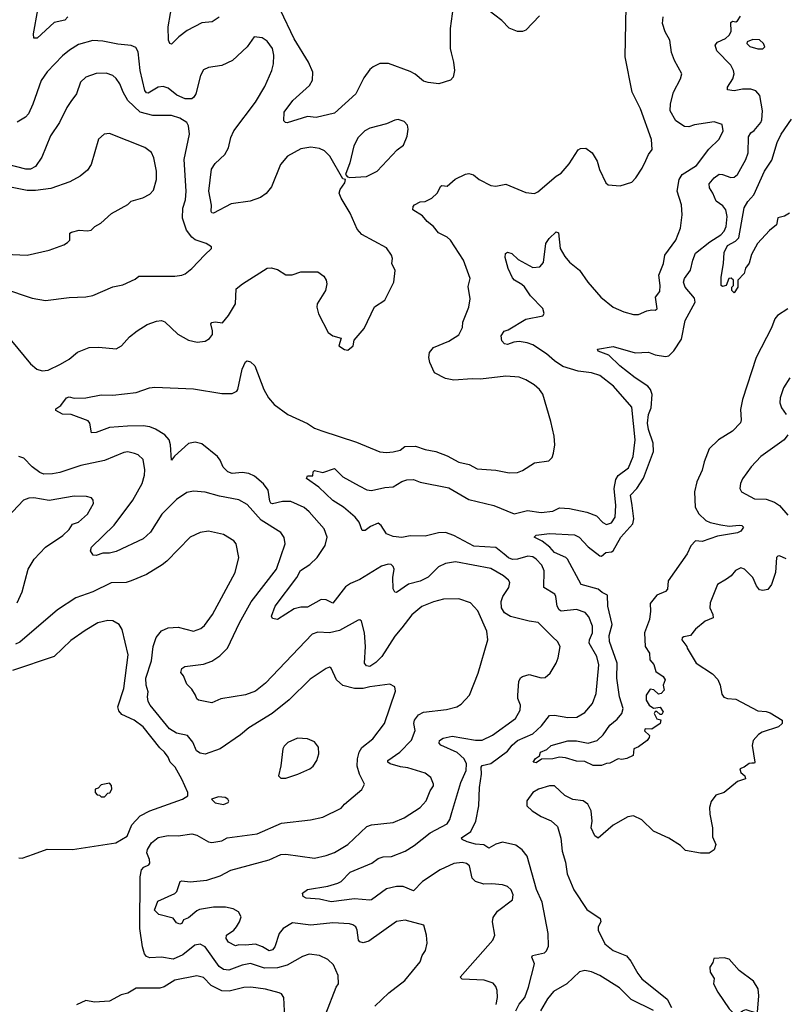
# Model space of a CAD drawing. Extents: x 1771496 to 1971148, y 471553 to 643630.
# Tile 179 of 256: x 1804840 to 1809399, y 566064 to 571927. Entities that reach past the tile are written whole.
import ezdxf

# ---------------------------------------------------------------- set-up
doc = ezdxf.new("R2010")
doc.units = 0

msp = doc.modelspace()

# ---------------------------------------------------------------- linework, layer by layer
at = {"layer": '0CON10XD'}
for points in [[(1806028.5, 571941.5), (1805986.6, 571913.4), (1805925, 571909.2), (1805838.1, 571861.9), (1805788.1, 571825), (1805745, 571782), (1805734.4, 571784.4), (1805726.7, 571805), (1805725.5, 571885), (1805752.5, 572045)], [(1807420.6, 572005), (1807402.9, 571875), (1807403.5, 571755), (1807408.9, 571728.9), (1807424.3, 571675), (1807428.6, 571625), (1807422, 571585), (1807405, 571566.2), (1807336.1, 571546.1), (1807272.1, 571552.1), (1807245, 571562), (1807195, 571603.1), (1807165, 571619.4), (1807036.2, 571666.2), (1806985, 571666.9), (1806945, 571647.1), (1806925, 571630), (1806888.9, 571581.1), (1806841.4, 571485), (1806715, 571370), (1806605, 571345.5), (1806555, 571351.4), (1806433.6, 571313.6), (1806423.9, 571313.9), (1806413.3, 571325), (1806415, 571376.7), (1806467.5, 571445), (1806565.4, 571534.6), (1806583.4, 571566.6), (1806586.9, 571615), (1806560.6, 571675), (1806475, 571812.9), (1806394, 571984)], [(1807238.3, 570758.3), (1807181.2, 570795), (1807182.5, 570815), (1807192, 570825), (1807225, 570842.5), (1807255, 570844), (1807295, 570864), (1807326.9, 570895), (1807348, 570935), (1807355, 570940), (1807385, 570936), (1807433.1, 570976.9), (1807495, 571008.1), (1807515, 571010.8), (1807543, 571003), (1807576.7, 570975), (1807645, 570940), (1807675, 570936.7), (1807735, 570947.1), (1807855, 570897.5), (1807905, 570892.5), (1807925, 570902), (1808034.4, 570995.6), (1808065, 571013.8), (1808111.7, 571068.3), (1808165, 571151.2), (1808179.5, 571160.5), (1808212.3, 571162.3), (1808248.8, 571135), (1808278.8, 571085), (1808293.8, 571035), (1808330, 570955), (1808345, 570943.3), (1808415, 570937.5), (1808485, 570960), (1808508.8, 570985), (1808547, 571043), (1808568.3, 571088.3), (1808583.8, 571125), (1808606, 571155), (1808602.7, 571212.7), (1808536.6, 571396.6), (1808488, 571495), (1808445.8, 571705), (1808452.5, 572005)], [(1805126.4, 571943.6), (1805110, 571925), (1805045, 571910), (1804945, 571816.2), (1804925, 571817.5), (1804922.5, 571842.5), (1804947.8, 571985)], [(1807935, 571950), (1807854.8, 571865.2), (1807835, 571856.4), (1807805, 571857.3), (1807755, 571877.6), (1807711.4, 571921.4), (1807628.2, 571985)], [(1807749.8, 570080.2), (1807855, 570144.5), (1807955, 570163.3), (1807962.5, 570177.5), (1807955, 570206.7), (1807882.3, 570282.3), (1807846.2, 570336.2), (1807830.9, 570350.9), (1807786, 570375), (1807775, 570390), (1807748.6, 570445), (1807731.7, 570511.7), (1807733.3, 570535), (1807745, 570543.3), (1807770, 570535), (1807809.1, 570499.1), (1807895, 570451.4), (1807937.5, 570455), (1807959.7, 570480.3), (1807974.3, 570595), (1807994, 570625), (1808035, 570663.8), (1808048.8, 570658.8), (1808059.2, 570565), (1808087, 570517), (1808113.9, 570483.9), (1808174.2, 570435), (1808222.5, 570365), (1808300, 570275), (1808375, 570216), (1808437.7, 570187.7), (1808495, 570171.2), (1808525, 570171.2), (1808575, 570192.5), (1808605, 570200), (1808625, 570198), (1808635.5, 570204.5), (1808626.2, 570275), (1808651.7, 570308.3), (1808654.4, 570345), (1808647.1, 570405), (1808673.1, 570475), (1808681.5, 570525), (1808748.1, 570615), (1808776, 570685), (1808784.2, 570765.8), (1808781.1, 570825), (1808755.3, 570905.3), (1808766.8, 570975), (1808785.6, 571004.4), (1808870.6, 571059.4), (1808944.3, 571155.7), (1809005.6, 571215), (1809030, 571265), (1809022.9, 571302.9), (1808975, 571318.6), (1808859.1, 571300.9), (1808825, 571288.2), (1808798.5, 571291.5), (1808746.7, 571325), (1808714.4, 571385), (1808715.6, 571425.6), (1808733.1, 571495), (1808774.5, 571575), (1808782.5, 571605), (1808738.9, 571685), (1808721.2, 571731.2), (1808711.1, 571805), (1808684.1, 571854.1), (1808667.9, 571905), (1808672.5, 571945)], [(1809414.2, 570205), (1809353.6, 570166.4), (1809336, 570145), (1809317.2, 570092.8), (1809225.8, 569915.8), (1809144.6, 569665), (1809133.3, 569605), (1809137.1, 569545), (1809133, 569527), (1809085, 569476.2), (1809001.2, 569425), (1808945, 569371.2), (1808915.5, 569295), (1808904.5, 569245), (1808872.5, 569175), (1808859.5, 569115), (1808863.5, 569025), (1808884.7, 568984.7), (1808925.6, 568945), (1808952.2, 568932.2), (1809015, 568918), (1809065, 568910), (1809125, 568917.8), (1809140, 568915), (1809150, 568905), (1809135, 568882), (1809115, 568870.6), (1808995, 568851.8), (1808905, 568820), (1808865, 568823.3), (1808835.9, 568794.1), (1808814.4, 568745.6), (1808701.4, 568585), (1808698.8, 568535), (1808685, 568522), (1808635, 568500), (1808595, 568450), (1808596.7, 568405), (1808590, 568355), (1808561.1, 568275), (1808564.5, 568195), (1808591.2, 568155), (1808593.4, 568115), (1808617.3, 568087.3), (1808628, 568045), (1808672, 568015), (1808683.8, 567995), (1808672.5, 567965), (1808678.8, 567935), (1808660, 567915), (1808645, 567911.4), (1808615.6, 567935.6), (1808595, 567940.8), (1808570, 567905), (1808571.4, 567875), (1808589.2, 567845), (1808615, 567827.5), (1808653.9, 567833.9), (1808672.5, 567805), (1808665, 567790), (1808655, 567790), (1808635, 567806.7), (1808625, 567806.7), (1808618.8, 567795), (1808634.3, 567764.3), (1808657.5, 567757.5), (1808653.8, 567735), (1808605, 567701.2), (1808564, 567705), (1808561.4, 567691.4), (1808590, 567665), (1808588.3, 567651.7), (1808577.5, 567635), (1808525, 567596), (1808497.5, 567585), (1808492.5, 567545), (1808455, 567528), (1808425, 567520.8), (1808403.9, 567526.1), (1808355, 567498.8), (1808335, 567498), (1808305, 567486), (1808255, 567485.8), (1808205, 567509.2), (1808155, 567512), (1808090.6, 567530.6), (1808055, 567534.5), (1808015.3, 567524.7), (1807946.9, 567523.1), (1807915, 567501.4), (1807897.5, 567505), (1807912.3, 567527.7), (1807935, 567542.5), (1807942, 567565), (1807979.7, 567580.3), (1808005.8, 567605.8), (1808105, 567633.5), (1808155, 567633.3), (1808225, 567619.2), (1808278.8, 567635), (1808315, 567667.5), (1808354.2, 567725), (1808398.7, 567761.3), (1808425.6, 567795), (1808433.1, 567825), (1808412, 567895), (1808396.7, 568005), (1808398.4, 568095), (1808352.4, 568225), (1808351, 568259), (1808367.7, 568325), (1808342.1, 568435), (1808340.5, 568500.5), (1808308.8, 568515), (1808285.4, 568535.4), (1808184, 568564), (1808102.5, 568715), (1808092, 568725), (1808025, 568753.6), (1807996.2, 568786.2), (1807951.2, 568821.2), (1807903.8, 568845), (1807915, 568857.5), (1807995, 568867.9), (1808145, 568860), (1808171.9, 568845), (1808225, 568787.1), (1808295, 568734.3), (1808305, 568732.5), (1808330, 568755), (1808365, 568758.1), (1808375.2, 568764.8), (1808420.8, 568845), (1808490.5, 568925), (1808497.6, 568955), (1808487, 569035), (1808477.9, 569095), (1808514.8, 569135.2), (1808555, 569197.3), (1808614.3, 569355), (1808613.2, 569405), (1808585, 569486.9), (1808579.2, 569525), (1808584.4, 569575), (1808599.6, 569615), (1808607.1, 569695), (1808595.7, 569725), (1808580, 569745), (1808505, 569794.1), (1808414.5, 569865), (1808349.4, 569929.4), (1808285, 569952.9), (1808281.2, 569965), (1808375, 569981.5), (1808505, 569942.7), (1808585, 569946.7), (1808625, 569930.5), (1808685, 569921.1), (1808705, 569925.6), (1808736.5, 569955), (1808780.8, 570025), (1808802.1, 570135), (1808862.3, 570245), (1808858.9, 570268.9), (1808802.3, 570335), (1808793.8, 570365), (1808799.5, 570385), (1808834.5, 570435), (1808847.9, 570495), (1808865, 570536.5), (1808949.2, 570605), (1809014.6, 570645), (1809035, 570667.3), (1809048.1, 570695), (1809054.1, 570755), (1809046.1, 570795), (1809028.1, 570818.1), (1808986.9, 570846.9), (1808968.5, 570895), (1808947.3, 570925), (1808945, 570948.8), (1808975, 570984.4), (1809005, 571006.9), (1809025, 571005.6), (1809075, 570987.1), (1809095, 570990), (1809114, 571005), (1809164.5, 571095), (1809177.5, 571135), (1809180.9, 571229.1), (1809195, 571254.2), (1809212.9, 571267.1), (1809254.3, 571315), (1809259.3, 571330.7), (1809264.5, 571385), (1809248.1, 571475), (1809223.6, 571503.6), (1809195, 571513.1), (1809145, 571513.1), (1809095, 571502.5), (1809055, 571510), (1809055.8, 571525), (1809087.5, 571575), (1809094.4, 571605), (1809091.1, 571625), (1809075, 571655.7), (1808991.9, 571741.9), (1808981.9, 571775), (1808995, 571794.2), (1809043.3, 571815), (1809065.9, 571834.1), (1809076.4, 571856.4), (1809075, 571910), (1809085, 571917.5), (1809103.8, 571913.8), (1809115, 571920), (1809132.1, 571947.9)], [(1804791.9, 570015), (1804905, 569878.1), (1804942, 569845), (1804975, 569835.7), (1805009.3, 569840.7), (1805083.3, 569875), (1805135, 569906.2), (1805185, 569946.2), (1805255, 569974), (1805312.3, 569977.7), (1805415, 569966.7), (1805446.7, 569985), (1805495, 570038.8), (1805540, 570075), (1805598.9, 570111.1), (1805655, 570132.5), (1805685, 570135.7), (1805705, 570128), (1805781.2, 570055), (1805845, 570019.2), (1805897.7, 570007.7), (1805945, 570012.5), (1805971.3, 570028.7), (1805988.5, 570051.5), (1805988.8, 570075), (1805978, 570115), (1805985, 570123.8), (1806005, 570128.2), (1806048.8, 570121.2), (1806084.7, 570165.3), (1806125.6, 570235), (1806130, 570325), (1806166.2, 570355), (1806315, 570447.5), (1806338.8, 570448.8), (1806375, 570440), (1806425, 570407.5), (1806463, 570407), (1806515, 570426.2), (1806615, 570425.8), (1806650.5, 570400.5), (1806665.8, 570375.8), (1806669.2, 570355), (1806661.2, 570315), (1806611.2, 570235), (1806608.8, 570215), (1806618.8, 570175), (1806676.7, 570065), (1806705, 570043.8), (1806755, 570030), (1806740, 569985), (1806775, 569962.5), (1806795, 569960), (1806825.8, 569984.2), (1806831.7, 570018.3), (1806891.2, 570088.8), (1806952.7, 570217.3), (1807015, 570257.5), (1807068.8, 570365), (1807076.1, 570433.9), (1807056.2, 570475), (1807060, 570505), (1807053.8, 570525), (1807025, 570568.8), (1806877.9, 570647.9), (1806849.3, 570679.3), (1806808.6, 570775), (1806754.3, 570865), (1806742.9, 570895), (1806748, 570915), (1806777.5, 570955), (1806780, 570975), (1806765, 570980), (1806686.5, 571115), (1806655, 571146.7), (1806625, 571160.5), (1806575, 571167.3), (1806515, 571158.2), (1806435.7, 571115), (1806394.4, 571065), (1806338.9, 570931.1), (1806308.7, 570891.3), (1806275, 570868), (1806213.2, 570846.8), (1806098.7, 570831.3), (1805995, 570775.8), (1805985, 570776.7), (1805980.8, 570785), (1805983.2, 570823.2), (1805966.2, 570905), (1805983, 571037), (1806005, 571070), (1806061.4, 571125), (1806084.2, 571165), (1806097.1, 571225), (1806115.6, 571264.4), (1806245, 571436), (1806300.5, 571529.5), (1806342.2, 571625), (1806352.2, 571665), (1806353.5, 571715), (1806345, 571756.2), (1806315, 571799.2), (1806285, 571820), (1806235.8, 571824.2), (1806195.5, 571764.5), (1806108, 571685), (1806045, 571653.6), (1805965, 571642.5), (1805935, 571628.8), (1805917.5, 571595), (1805888.8, 571485)], [(1805888.8, 571485), (1805877.9, 571465), (1805865, 571456.7), (1805825, 571456.5), (1805776.8, 571476.8), (1805725, 571518.9), (1805695, 571528.9), (1805665, 571525.6), (1805605, 571489.4), (1805595, 571490.8), (1805585.5, 571505.5), (1805557.7, 571625), (1805545.6, 571735), (1805531.5, 571761.5), (1805505, 571774.4), (1805425, 571782.1), (1805335, 571800), (1805275, 571802.7), (1805191.5, 571778.5), (1805137.5, 571745), (1805095, 571711.9), (1805005, 571617.1), (1804968.5, 571565), (1804919.2, 571425), (1804893.3, 571366.7), (1804875, 571346.9), (1804825, 571316)], [(1809235, 571752.9), (1809265, 571753.8), (1809277.5, 571765), (1809268.8, 571785), (1809246.6, 571806.6), (1809205, 571808.8), (1809172.5, 571795), (1809170, 571785), (1809188.3, 571768.3), (1809235, 571752.9)], [(1804745, 570325.5), (1804915, 570268.6), (1804995, 570255.7), (1805135, 570273.1), (1805235, 570276.9), (1805275, 570284.3), (1805395, 570337.1), (1805455, 570348.9), (1805528.3, 570381.7), (1805550.6, 570399.4), (1805765, 570399.2), (1805805, 570406), (1805825.7, 570414.3), (1805865, 570446), (1805942.2, 570527.8), (1805982.5, 570565), (1805982.5, 570575), (1805950, 570595), (1805885, 570616.9), (1805865, 570631.4), (1805833.8, 570673.8), (1805809.7, 570745), (1805812, 570805), (1805827.2, 570855), (1805831.8, 570905), (1805819.6, 571095), (1805851.9, 571245), (1805845.7, 571295), (1805835.8, 571315), (1805795, 571341.2), (1805745, 571356.2), (1805633, 571357), (1805557.2, 571377.2), (1805485.3, 571445), (1805456.9, 571495), (1805437.5, 571545), (1805415, 571577.5), (1805395, 571594.3), (1805355, 571608.1), (1805295, 571606.7), (1805235, 571585.7), (1805203.1, 571555), (1805179.4, 571485), (1805145, 571439.2), (1805120.6, 571405), (1805078.1, 571315), (1805023.1, 571235), (1804972.2, 571107.8), (1804935, 571052.9), (1804905, 571037.5), (1804876.2, 571036.2), (1804715, 571079.6)], [(1806807, 570987), (1806905, 570994.2), (1806970, 571025), (1807088.8, 571151.2), (1807125, 571180), (1807147.3, 571232.7), (1807153.8, 571275), (1807149.5, 571299.5), (1807130.5, 571320.5), (1807095, 571332), (1807075, 571329.2), (1807025, 571306.9), (1806925, 571280.5), (1806895, 571265.6), (1806855, 571225.8), (1806830, 571175), (1806805.6, 571074.4), (1806780, 571005), (1806791.7, 570991.7), (1806807, 570987)], [(1809425, 570775.8), (1809395, 570756.2), (1809355, 570747.5), (1809346, 570705), (1809305, 570671.9), (1809232.9, 570595), (1809198, 570528), (1809185, 570477.5), (1809162.3, 570447.7), (1809153.6, 570416.4), (1809117.5, 570375), (1809117.5, 570335), (1809095, 570300), (1809080, 570315), (1809080, 570335), (1809090, 570345), (1809090, 570375), (1809077, 570387), (1809063.3, 570386.7), (1809046.7, 570343.3), (1809025, 570337.5), (1809017.5, 570345), (1809016.4, 570393.6), (1809030.8, 570475), (1809035, 570540), (1809055, 570583.1), (1809102.7, 570607.3), (1809121.7, 570628.3), (1809154, 570806), (1809176.9, 570845), (1809211.1, 570885), (1809275.6, 571025), (1809318.7, 571091.3), (1809351.1, 571195), (1809374.2, 571245), (1809435.7, 571335)], [(1804665, 570535.6), (1804885, 570524.2), (1805015, 570554), (1805103.6, 570586.4), (1805125, 570600), (1805138.8, 570615), (1805140, 570655), (1805148.3, 570661.7), (1805195, 570674.2), (1805245, 570668.8), (1805266.1, 570673.9), (1805287.5, 570695), (1805323.9, 570716.1), (1805386.4, 570773.6), (1805483.6, 570826.4), (1805505, 570846.7), (1805573.6, 570866.4), (1805615, 570887.5), (1805637.7, 570912.3), (1805654.2, 570975), (1805655.6, 571025), (1805640, 571105), (1805625, 571136.2), (1805585, 571166), (1805375, 571250), (1805342.5, 571245), (1805308.8, 571215), (1805265.8, 571065), (1805245, 571031.2), (1805200, 570995), (1805138.9, 570961.1), (1805025, 570921.8), (1804935, 570910.4), (1804885, 570910), (1804785, 570928.8)], [(1807678.5, 566061.5), (1807685.6, 566104.4), (1807684.2, 566145), (1807675, 566170), (1807659.1, 566189.1), (1807606.8, 566206.8), (1807475, 566212.5), (1807464, 566225), (1807658.1, 566445), (1807668.9, 566475), (1807656.7, 566555), (1807660.2, 566579.8), (1807685, 566618.1), (1807774.2, 566685), (1807779.4, 566715), (1807767.5, 566745), (1807745, 566765.8), (1807715.5, 566775.5), (1807651.7, 566781.7), (1807605, 566778.8), (1807554.1, 566794.1), (1807535.3, 566815), (1807518.3, 566888.3), (1807501.7, 566901.7), (1807475, 566908.2), (1807425, 566902.7), (1807345, 566863.5), (1807239.4, 566795), (1807185, 566738.9), (1807124.6, 566764.6), (1807085, 566765.4), (1807025, 566750.9), (1806935, 566685.8), (1806925, 566684.3), (1806835, 566691.8), (1806695, 566672.9), (1806625, 566689.5), (1806545.9, 566695.9), (1806527.5, 566705), (1806523.8, 566726.2), (1806555, 566746.9), (1806675, 566767.3), (1806735, 566785.9), (1806754.3, 566795.7), (1806808.8, 566851.2), (1806938, 566905), (1806975, 566931.9), (1807005, 566942.2), (1807055, 566943.1), (1807135, 566975.6), (1807190.1, 567009.9), (1807285.2, 567084.8), (1807385, 567138.6), (1807402.5, 567165), (1807414.1, 567205.9), (1807466.7, 567385), (1807499.7, 567455), (1807501.8, 567495), (1807486.2, 567526.2), (1807445, 567563.6), (1807347.6, 567607.6), (1807338.8, 567618.8), (1807340.8, 567635), (1807361.1, 567648.9), (1807415, 567660), (1807555, 567636.4), (1807595, 567637.5), (1807655, 567665.6), (1807792.5, 567765), (1807820.6, 567815), (1807821.9, 567845), (1807807.3, 567885), (1807806.2, 567905), (1807813.2, 567985), (1807822.9, 568007.1), (1807835, 568016.7), (1807875, 568027.1), (1807945, 568008), (1807969.5, 568010.5), (1807998.8, 568035), (1808034, 568095), (1808046.1, 568126.1), (1808058, 568195), (1808042.5, 568225), (1808015, 568250), (1807928.1, 568338.1), (1807874.7, 568344.7), (1807762.2, 568372.2), (1807727.1, 568395), (1807709.5, 568425), (1807707.9, 568462.1), (1807718, 568492), (1807753.1, 568545), (1807758.6, 568575), (1807750.2, 568590.2), (1807721.9, 568615), (1807645, 568657.9), (1807435, 568697.8), (1807375, 568688.2), (1807335, 568669.5), (1807272.5, 568607.5), (1807225, 568584.1), (1807155.7, 568565), (1807085, 568515.6), (1807075, 568517.5), (1807065, 568537.5), (1807063.1, 568605), (1807069.5, 568655), (1807065, 568671.2), (1807052.1, 568682.1), (1807034.3, 568684.3), (1806995, 568673.6), (1806865, 568593.7), (1806810.8, 568569.2), (1806781.2, 568548.8), (1806705, 568453.3), (1806665, 568472.3), (1806635, 568473.8), (1806555, 568429.5), (1806515, 568429.4), (1806475, 568419.5), (1806375, 568355.8), (1806345, 568361.2), (1806340, 568375), (1806361.9, 568435), (1806491.2, 568605), (1806512.6, 568647.4), (1806567.3, 568682.7), (1806610.9, 568725), (1806659.6, 568795), (1806670.9, 568845), (1806652.5, 568895), (1806565, 568997.3), (1806535, 569021.8), (1806455, 569057.8), (1806405, 569057.2), (1806345, 569044.5), (1806335, 569048), (1806330, 569060), (1806319.7, 569125), (1806293.2, 569163.2), (1806238.2, 569208.2), (1806205, 569223.9), (1806165, 569231.2), (1806105, 569225.6), (1806080, 569235), (1806052.8, 569262.8), (1806034.6, 569304.6), (1806018.1, 569325), (1805925, 569400.9), (1805885, 569411.5), (1805845, 569403.1), (1805761.9, 569328.1), (1805743.6, 569303.6), (1805737.9, 569395), (1805730.4, 569425), (1805705, 569454.6), (1805648.6, 569488.6), (1805615, 569502), (1805575, 569508.2), (1805482.8, 569507.2), (1805375, 569498.1), (1805295, 569468), (1805267.5, 569467.5), (1805258.8, 569525), (1805248.3, 569538.3), (1805146.1, 569576.1), (1805095, 569577.5), (1805055, 569600), (1805055, 569610), (1805085, 569630), (1805118.8, 569675), (1805135, 569680.8), (1805165, 569674.2), (1805235, 569675.5), (1805325, 569693.6), (1805395, 569691.1), (1805535, 569707.3), (1805614.2, 569734.2), (1805645, 569738.5), (1805875, 569729.5), (1806045, 569700.8), (1806105, 569702), (1806132.5, 569715), (1806138.8, 569725), (1806164.5, 569845.5), (1806185, 569890), (1806195, 569896), (1806215, 569888.8), (1806240, 569865), (1806294.4, 569725), (1806322.9, 569675), (1806355.8, 569635), (1806436.2, 569575), (1806555, 569522.9), (1806595.5, 569495.5), (1806639.6, 569479.6), (1806845, 569411.5), (1806985, 569354.2), (1807025, 569350), (1807065, 569354.3), (1807105.6, 569364.4), (1807133.9, 569386.1), (1807197.5, 569387.5), (1807255, 569367.5), (1807317.5, 569355), (1807385, 569329.2), (1807455, 569292), (1807517.6, 569277.6), (1807565, 569252.5), (1807675.9, 569244.1), (1807755, 569228.6), (1807805, 569230.8), (1807835, 569242), (1807905, 569288), (1807990.7, 569299.3), (1808010.7, 569319.3), (1808020, 569345), (1808026.7, 569395), (1808023, 569447), (1808003.8, 569535), (1807955, 569696.7), (1807935.5, 569725.5), (1807903, 569753), (1807855, 569782), (1807815, 569797.5), (1807735, 569804.2), (1807585, 569785.5), (1807535, 569789.1), (1807425, 569781.1), (1807375, 569790), (1807311.1, 569825), (1807282.1, 569885), (1807276.4, 569915), (1807280, 569945), (1807305.4, 569974.6), (1807395, 570012.2), (1807455, 570050), (1807477.5, 570095), (1807480, 570125), (1807514.2, 570215.8), (1807522, 570265), (1807511.2, 570338.8), (1807523.3, 570385), (1807484, 570495), (1807405, 570613.8), (1807385, 570631.2), (1807335, 570657.5), (1807305, 570695.8), (1807266, 570725), (1807238.3, 570758.3)], [(1807795.3, 566025), (1807814.7, 566065), (1807848.4, 566105), (1807869.8, 566165), (1807906.4, 566305), (1807890.8, 566345), (1807894, 566355), (1807965, 566370.6), (1807977.2, 566382.8), (1807989.3, 566410.7), (1807987.3, 566485), (1807951.1, 566671.1), (1807917, 566747), (1807862.6, 566945), (1807833.2, 566983.2), (1807795, 567010.3), (1807715, 567028.5), (1807675, 567017.1), (1807633.6, 566993.6), (1807605, 567012.5), (1807555, 567017.5), (1807505, 567031.1), (1807475.8, 567045), (1807471.9, 567055), (1807526.8, 567093.2), (1807556.8, 567155), (1807574.6, 567245), (1807578.3, 567355), (1807590.7, 567435), (1807588.8, 567475), (1807594.6, 567485), (1807645, 567496.7), (1807745, 567570.6), (1807772.6, 567607.4), (1807804, 567635), (1807895.5, 567675), (1807948.5, 567721.5), (1807995, 567783.8), (1808025.9, 567785.9), (1808105, 567772.1), (1808157, 567773), (1808205, 567801.4), (1808250.6, 567855), (1808272.9, 567915), (1808289.4, 568085), (1808277.5, 568135), (1808230.9, 568215), (1808232.8, 568235), (1808250.7, 568275), (1808251.3, 568315), (1808230.2, 568370.2), (1808206.6, 568396.6), (1808155, 568413.8), (1808065, 568404.5), (1808052.5, 568412.5), (1808041.3, 568435), (1808033.1, 568493.1), (1808026.1, 568506.1), (1807961.1, 568545), (1807964.1, 568645), (1807949, 568679), (1807916.5, 568715), (1807895, 568727.8), (1807867.1, 568732.9), (1807805, 568713.5), (1807775, 568711.9), (1807752, 568722), (1807725.3, 568745), (1807675, 568784.2), (1807545, 568791.7), (1807425, 568856.2), (1807375, 568872.7), (1807335, 568872.2), (1807255, 568850.8), (1807165.8, 568854.2), (1807115, 568844.4), (1807065, 568848.6), (1807024.4, 568864.4), (1806993.8, 568915), (1806975, 568928), (1806930.3, 568909.7), (1806897.5, 568885), (1806880, 568885), (1806862, 568935), (1806838.8, 568965), (1806768, 569025), (1806705, 569064.3), (1806622.6, 569142.6), (1806547.5, 569195), (1806555, 569210), (1806585, 569210), (1806587.5, 569235), (1806595, 569242.5), (1806645, 569231.2), (1806715, 569253.8), (1806764.5, 569204.5), (1806861.5, 569151.5), (1806907.3, 569127.3), (1806935, 569122.9), (1807015, 569142.1), (1807065, 569145.4), (1807115, 569176.1), (1807146.4, 569186.4), (1807185, 569188.5), (1807225, 569172.2), (1807395, 569139.6), (1807515, 569070.6), (1807664.2, 569034.2), (1807785, 568984.4), (1807865, 569003.5), (1807945, 568993.2), (1808015, 569000.6), (1808055, 569019.4), (1808115, 569017.1), (1808216.7, 568995), (1808275, 568973.3), (1808313, 568933), (1808335, 568920.8), (1808365, 568930.8), (1808385.6, 568965), (1808389.4, 569035), (1808381.1, 569135), (1808390.6, 569189.4), (1808405, 569211.8), (1808465, 569258.1), (1808492.5, 569325), (1808505.4, 569425), (1808485, 569620), (1808376, 569745), (1808295, 569807.5), (1808245, 569823.5), (1808165, 569834.7), (1808075, 569862.6), (1808024.5, 569895), (1807976.6, 569936.6), (1807895, 569990), (1807863, 570003), (1807815, 570010), (1807783.1, 570006.9), (1807745, 569993.8), (1807726.4, 569996.4), (1807711.2, 570015), (1807707.5, 570045), (1807725, 570072.9), (1807749.8, 570080.2)], [(1809425.9, 569794.1), (1809389.4, 569735), (1809369.4, 569675), (1809367.5, 569645), (1809377.5, 569615), (1809405.4, 569575.4)], [(1809414.3, 569455.7), (1809393.3, 569425), (1809254, 569325), (1809195.8, 569265), (1809145, 569193.8), (1809132.5, 569165), (1809128.8, 569135), (1809137.5, 569115), (1809215, 569074.4), (1809285, 569071.1), (1809335, 569053.2), (1809363.8, 569033.8), (1809415, 568976.9)], [(1806955, 566053.5), (1807037.6, 566132.4), (1807134, 566205), (1807224.1, 566315.9), (1807236.2, 566355), (1807256.2, 566385), (1807267, 566427), (1807263.3, 566475), (1807246.7, 566535), (1807135, 566563.8), (1807085, 566555.8), (1806919.7, 566440.3), (1806885, 566429.5), (1806866.7, 566435), (1806858.7, 566445), (1806850.9, 566505), (1806841.9, 566525), (1806825, 566537.8), (1806805, 566542.7), (1806705, 566548.4), (1806575, 566534.7), (1806465, 566547.8), (1806408.6, 566515), (1806385.4, 566484.6), (1806358.9, 566405), (1806345, 566388.6), (1806325, 566381.4), (1806286.4, 566406.4), (1806245, 566421.7), (1806185, 566415.4), (1806145, 566417.9), (1806125, 566411.4), (1806084.4, 566434.4), (1806070, 566455), (1806072.5, 566475), (1806115, 566504.2), (1806131.4, 566525), (1806150, 566555), (1806158.6, 566585), (1806142.5, 566615), (1806112.1, 566632.1), (1806065, 566641.8), (1805995, 566642), (1805912.1, 566627.9), (1805895, 566620.5), (1805845, 566578.2), (1805815, 566567.5), (1805805.7, 566545), (1805795, 566540), (1805775, 566548.8), (1805755, 566575.8), (1805669.2, 566599.2), (1805643.1, 566625), (1805663, 566677), (1805765, 566724), (1805775.7, 566735), (1805795.8, 566794.2), (1805805, 566798.8), (1805855, 566792.2), (1805955, 566802.9), (1806035, 566829.6), (1806096.8, 566863.2), (1806325, 566924.5), (1806395, 566955.5), (1806425, 566957.5), (1806595, 566934.4), (1806665, 566949.4), (1806715, 566966.9), (1806794.2, 567015), (1806906.9, 567123.1), (1806935, 567132.2), (1807065, 567145.6), (1807130, 567175), (1807224.2, 567235), (1807260, 567275), (1807284.4, 567335.6), (1807304, 567365), (1807304, 567375), (1807288, 567415), (1807255, 567440), (1807151.7, 567471.7), (1807108.7, 567478.7), (1807045.8, 567495), (1807032.9, 567505), (1807033.1, 567515), (1807103.5, 567565), (1807172.6, 567637.4), (1807194.6, 567695), (1807188.2, 567735), (1807191.5, 567755), (1807215, 567786.7), (1807245, 567802.9), (1807381.3, 567818.7), (1807442.5, 567835), (1807469.7, 567850.3), (1807518.8, 567905), (1807571.2, 568035), (1807628, 568235), (1807621.2, 568285), (1807567.6, 568407.6), (1807524.1, 568454.1), (1807455, 568477.5), (1807365, 568476.7), (1807305, 568461.1), (1807235, 568433.3), (1807175, 568383.1), (1807115.6, 568305), (1807073.5, 568256.5), (1806995.9, 568134.1), (1806961.3, 568098.7), (1806925, 568076.1), (1806905, 568079.4), (1806894.5, 568095), (1806900, 568195), (1806894.6, 568275), (1806875.7, 568345.7), (1806865, 568353.8), (1806855, 568352), (1806745, 568290.4), (1806685, 568275.3), (1806615, 568279.6), (1806581.7, 568268.3), (1806305, 567975.6), (1806245, 567927.5), (1806185, 567906.9), (1806038, 567882), (1805985, 567859.5), (1805905, 567873.8), (1805895, 567882.5), (1805888, 567905), (1805865, 567940), (1805835, 567970), (1805815, 568020), (1805800, 568040), (1805805, 568062.5), (1805824.3, 568075.7), (1805935, 568090), (1805985, 568107.9), (1806031.7, 568138.3), (1806077.8, 568185), (1806148.8, 568335), (1806219.4, 568460.6), (1806369.5, 568655), (1806420.6, 568805), (1806414.4, 568844.4), (1806395, 568874.2), (1806277.4, 568947.4), (1806195, 569040), (1806145, 569067.3), (1806029.4, 569090.6), (1805945, 569114.4), (1805875, 569120), (1805835, 569110.6), (1805775, 569070.6), (1805686.7, 568983.3), (1805620, 568875), (1805575, 568835.6), (1805415, 568760.6), (1805375, 568750.6), (1805335, 568750), (1805295, 568736.9), (1805278.6, 568738.6), (1805262.9, 568765), (1805268.1, 568785), (1805402.6, 568917.4), (1805513.8, 569065), (1805570.4, 569165), (1805584.5, 569215), (1805586.4, 569246.4), (1805575, 569308.8), (1805546, 569335), (1805525, 569344.4), (1805485, 569352.9), (1805459.8, 569350.2), (1805345, 569302.7), (1805205, 569272.1), (1805079.2, 569230.8), (1805035, 569222.5), (1804985, 569220.8), (1804960.5, 569230.5), (1804914.2, 569264.2), (1804865.4, 569315.4), (1804835, 569325.6)], [(1804825.8, 568454.2), (1804855, 568520), (1804890.4, 568655), (1804927.3, 568715), (1804993.5, 568786.5), (1805097.1, 568855), (1805135, 568891.4), (1805155, 568921.9), (1805190.8, 568935), (1805245, 568982.5), (1805280, 569045), (1805278.8, 569065), (1805268.8, 569078.8), (1805238.3, 569088.3), (1805165, 569090), (1805015, 569064.4), (1804925, 569080), (1804895, 569077.8), (1804863.8, 569066.2), (1804767.8, 568965)], [(1806663.1, 566006.9), (1806724.3, 566165), (1806739.2, 566185), (1806736, 566235), (1806708.8, 566298.8), (1806675, 566331.2), (1806625, 566354.2), (1806565, 566361.9), (1806525, 566348.9), (1806432.7, 566297.3), (1806375, 566281.1), (1806298.9, 566278.9), (1806215, 566307.2), (1806165, 566297.6), (1806085, 566266.6), (1806055, 566270), (1806029, 566289), (1805945, 566405.5), (1805915, 566422.7), (1805882.5, 566415), (1805812.6, 566357.4), (1805755, 566331.8), (1805685, 566343.8), (1805615, 566339.4), (1805595, 566347.8), (1805583.5, 566365), (1805571.3, 566405), (1805556.1, 566515), (1805557.9, 566822.1), (1805566.2, 566865), (1805580.2, 566879.8), (1805609.2, 566895), (1805614.5, 566905), (1805613.8, 566925), (1805597.9, 566965), (1805600.8, 566985), (1805625.6, 567024.4), (1805665, 567056.7), (1805725, 567068.2), (1805785, 567067.3), (1805865, 567077.8), (1805895, 567071.4), (1805965, 567031.9), (1805985, 567027.1), (1806045, 567036.9), (1806076.7, 567055), (1806255, 567078.8), (1806398.6, 567141.4), (1806572.1, 567162.1), (1806645, 567178.1), (1806755, 567231.9), (1806774, 567256), (1806877.6, 567342.4), (1806894.3, 567375), (1806863.8, 567435), (1806850.9, 567480.9), (1806851.3, 567525), (1806862.7, 567565), (1806877.7, 567592.3), (1806943.1, 567645), (1807012.9, 567735), (1807078.3, 567928.3), (1807073.3, 567955), (1807045, 567970), (1806925, 567953.8), (1806885, 567944.6), (1806835, 567943.4), (1806765, 567962.7), (1806727.8, 567995), (1806695.9, 568065.9), (1806685, 568071.2), (1806665, 568064), (1806570.6, 567999.4), (1806445, 567876.9), (1806344.1, 567795.9), (1806205, 567710.9), (1806155, 567668.6), (1806034.4, 567585.6), (1805945, 567553.6), (1805915, 567558.5), (1805893.6, 567573.6), (1805870.5, 567625), (1805840, 567665), (1805775, 567677.6), (1805733.3, 567703.3), (1805616.4, 567845), (1805605, 567866.7), (1805601.8, 567895), (1805604.6, 567925), (1805592.9, 567965), (1805592.5, 568005), (1805625, 568108.8), (1805634.7, 568195), (1805652.2, 568247.8), (1805685, 568286.9), (1805725, 568305.6), (1805785, 568308.6), (1805875, 568285.8), (1805918.3, 568301.7), (1805940.7, 568319.3), (1805988.6, 568385), (1806124.2, 568635), (1806145.8, 568725), (1806128.6, 568805), (1806115, 568824), (1806055, 568860.8), (1805965, 568881.4), (1805915, 568872.9), (1805855, 568845.7), (1805717.6, 568702.4), (1805689.2, 568680.8), (1805595, 568623.1), (1805503.8, 568585), (1805475, 568576.4), (1805385, 568573.6), (1805275, 568519.6), (1805175, 568484.5), (1805065, 568412.7), (1804840.6, 568219.4), (1804815, 568208.7)], [(1809405, 568716), (1809365, 568733.8), (1809355, 568733.3), (1809346.1, 568723.9), (1809340, 568635), (1809316.8, 568563.2), (1809295, 568534), (1809265, 568527.1), (1809245, 568532), (1809227.5, 568555), (1809206.2, 568605), (1809156.7, 568655), (1809135, 568663.8), (1809102.1, 568647.9), (1809076.2, 568615), (1809048.8, 568595), (1808995, 568563.8), (1808952.3, 568455), (1808949.3, 568425), (1808968.5, 568385), (1808970, 568365), (1808923.1, 568345), (1808865, 568297.1), (1808835, 568260), (1808795, 568252.9), (1808785, 568245.8), (1808783.6, 568235), (1808813.8, 568195), (1808814, 568184), (1808868.1, 568095), (1808965, 568032.3), (1808997, 567997), (1809011.8, 567965), (1809021.1, 567911.1), (1809033.6, 567893.6), (1809055, 567884.4), (1809105, 567881.4), (1809235, 567811.2), (1809285, 567808), (1809309.1, 567799.1), (1809380, 567755), (1809380, 567735), (1809358.8, 567715), (1809261.2, 567685), (1809239.1, 567670.9), (1809208, 567635), (1809202.9, 567605), (1809218.8, 567505), (1809215, 567500), (1809199.4, 567500.6), (1809185, 567498.2), (1809155, 567475.5), (1809128, 567465), (1809133.9, 567443.9), (1809159.2, 567425), (1809163, 567407), (1809115, 567390), (1809035, 567325.8), (1808985, 567310), (1808958.7, 567271.3), (1808948.6, 567235), (1808949.4, 567195), (1808965.7, 567115), (1808965, 567060), (1808986, 567015), (1808975.8, 566984.2), (1808946.1, 566963.9), (1808895, 566963.3), (1808805, 566980), (1808775, 567008.8), (1808705, 567052), (1808615, 567095.6), (1808545, 567162.9), (1808495, 567185.7), (1808460.9, 567179.1), (1808375, 567130), (1808285, 567052.5), (1808265, 567067.5), (1808244, 567115), (1808250, 567155), (1808243.3, 567215), (1808224.3, 567255), (1808195, 567275.5), (1808135, 567283.8), (1808086.8, 567306.7), (1808025, 567364.4), (1807995.6, 567365.6), (1807928.8, 567345), (1807895, 567324.3), (1807860.6, 567275), (1807859.4, 567245), (1807891.4, 567215), (1807945, 567181.5), (1808005, 567156.7), (1808043.2, 567123.2), (1808063.1, 567053.1), (1808071.5, 566975), (1808090.9, 566910.9), (1808100.9, 566840.9), (1808139.5, 566745), (1808218.3, 566628.3), (1808296.7, 566575), (1808300, 566555), (1808285.8, 566525), (1808284.4, 566505), (1808325, 566424.4), (1808374.1, 566384.1), (1808452.8, 566352.8), (1808480.2, 566320.2), (1808522, 566248), (1808545.2, 566215.2), (1808695.7, 566095), (1808721.4, 566045)], [(1804835, 566935.6), (1804855, 566934.4), (1804923.3, 566956.7), (1805005, 566987.8), (1805155, 566985.5), (1805412, 567025), (1805480, 567065), (1805508, 567132), (1805557.1, 567185), (1805615, 567215.4), (1805810, 567285), (1805841.2, 567305), (1805841.4, 567325), (1805805.4, 567405), (1805765.4, 567475), (1805737.1, 567505), (1805724.5, 567535), (1805701.8, 567565), (1805675, 567590.5), (1805575.8, 567715.8), (1805521.4, 567755), (1805449.3, 567789.3), (1805431.6, 567811.6), (1805425.4, 567835), (1805460.4, 567945), (1805486.2, 568145), (1805450, 568295), (1805432, 568325), (1805395, 568347.1), (1805365, 568350), (1805305, 568334.4), (1805229.8, 568290.2), (1805145, 568230), (1805045, 568134.4), (1804798.3, 568051.7)], [(1806395, 567410), (1806425, 567411.2), (1806496.8, 567433.2), (1806567.5, 567465), (1806587.3, 567482.7), (1806608.8, 567515), (1806621.2, 567555), (1806620, 567595), (1806595.8, 567625.8), (1806555, 567643.8), (1806495, 567648), (1806437.9, 567622.1), (1806415, 567601.2), (1806407.5, 567585), (1806395.6, 567484.4), (1806381.2, 567425), (1806395, 567410)], [(1805345, 567300), (1805365, 567320), (1805376.4, 567323.6), (1805390, 567345), (1805387, 567367), (1805375, 567380), (1805325, 567370), (1805308.3, 567351.7), (1805290, 567345), (1805290, 567325), (1805301.7, 567311.7), (1805315, 567310), (1805325, 567300), (1805345, 567300)], [(1806055, 567254.3), (1806082.5, 567265), (1806086.4, 567273.6), (1806080, 567285), (1806063.3, 567295), (1806025, 567300), (1805982.5, 567285), (1806005, 567264.3), (1806055, 567254.3)], [(1809115, 566003.3), (1809144.3, 566025.7), (1809165, 566032), (1809225, 566013.8), (1809233, 566017), (1809242.5, 566115), (1809237.5, 566155), (1809210.7, 566200.7), (1809124.5, 566264.5), (1809065, 566332.5), (1809035, 566340), (1808973, 566337), (1808967, 566313), (1808950, 566285), (1808952.5, 566255), (1808976.4, 566216.4), (1808972.5, 566185), (1808996.7, 566135), (1809065, 566037.5), (1809087.5, 566015), (1809115, 566003.3)], [(1808615, 566027.1), (1808481.4, 566091.4), (1808411.5, 566161.5), (1808295, 566235.9), (1808245, 566257.3), (1808205, 566264.6), (1808173.5, 566256.5), (1808097.5, 566185), (1808019.2, 566140.8), (1807983.7, 566096.3), (1807942.5, 566025)], [(1806420, 565985), (1806414, 566105), (1806398.8, 566125), (1806385, 566132.5), (1806305, 566154.4), (1806216.2, 566166.2), (1806175, 566164.5), (1806087.6, 566142.4), (1806044, 566144), (1805980, 566175), (1805935, 566224.2), (1805895, 566233.1), (1805763.3, 566206.7), (1805701.4, 566168.6), (1805675, 566159.7), (1805535, 566159.2), (1805485, 566130), (1805445, 566120.6), (1805375, 566081.6), (1805285, 566076.2), (1805235, 566086.7), (1805179.4, 566060.6)]]:
    msp.add_lwpolyline(points, dxfattribs=at)

doc.saveas('drawing.dxf')
